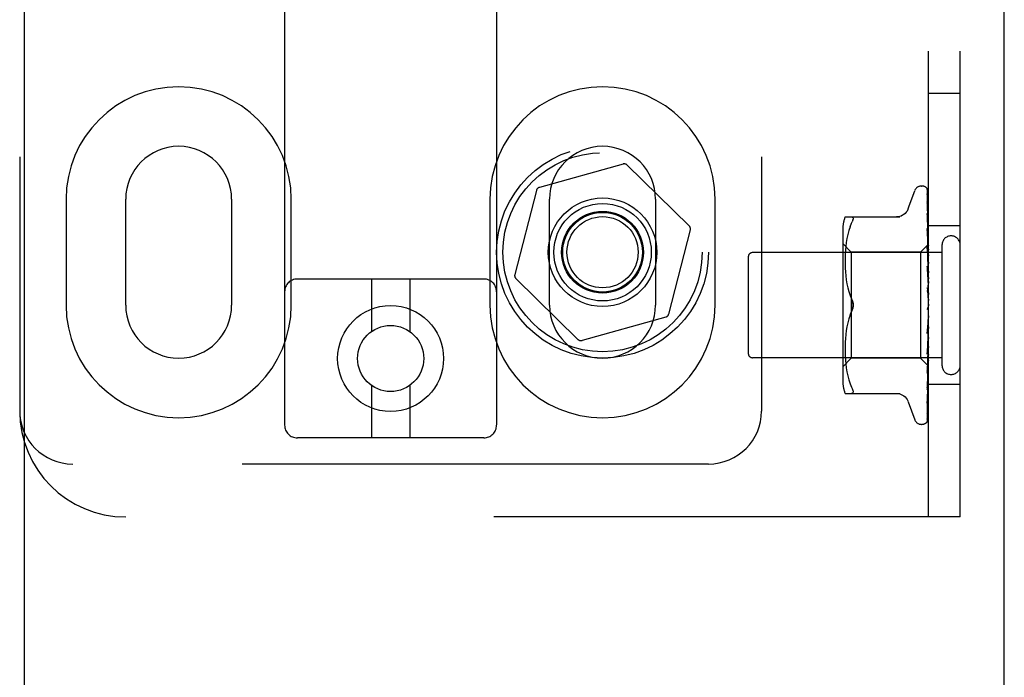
# Model space of a CAD drawing. Header units: inches. Extents: x 0 to 200, y 0 to 129.
# Tile 13 of 118: x 98.13 to 100.45, y 45.5 to 47.05. Entities that reach past the tile are written whole.
import ezdxf

# ---------------------------------------------------------------- set-up
doc = ezdxf.new("R2010")
doc.units = ezdxf.units.IN
doc.header["$LTSCALE"] = 11
doc.header["$MEASUREMENT"] = 0
doc.linetypes.add('HIDDEN', pattern=[0.2, 0.1, -0.1])
doc.layers.get('0').update_dxf_attribs({"linetype": 'CONTINUOUS'})
doc.layers.add('DEFAULT_2', color=8, linetype='HIDDEN')
doc.layers.add('DOOR_ASSEMBLY', color=7, linetype='CONTINUOUS')

msp = doc.modelspace()

# ---------------------------------------------------------------- linework, layer by layer
at = {"color": 3, "linetype": 'Continuous'}
msp.add_line((100.4515, 14.7298), (100.4515, 82.5218), dxfattribs=at)
at = {"layer": 'DEFAULT_2', "color": 8, "linetype": 'HIDDEN'}
for p, q in [((98.7538, 51.593), (98.7538, 46.0925)), ((99.2538, 51.593), (99.2538, 46.0925)), ((100.2725, 45.8758), (100.2725, 51.3758)), ((100.3475, 45.8758), (100.3475, 51.3758)), ((98.1288, 51.1258), (98.1288, 46.1258)), ((99.8788, 51.1258), (99.8788, 46.1258)), ((100.3475, 46.8758), (100.2725, 46.8758)), ((99.5521, 46.7089), (99.3547, 46.6538)), ((99.7082, 46.563), (99.5618, 46.7064)), ((99.3477, 46.6467), (99.2967, 46.4482)), ((100.225, 46.6038), (100.2404, 46.6461)), ((100.256, 46.657), (100.2569, 46.657)), ((100.2699, 46.6474), (100.2717, 46.5186)), ((98.2382, 46.6258), (98.2382, 46.3758)), ((98.3788, 46.3758), (98.3788, 46.6258)), ((98.6288, 46.6258), (98.6288, 46.3758)), ((98.7694, 46.3758), (98.7694, 46.6258)), ((99.2382, 46.6258), (99.2382, 46.3758)), ((99.3788, 46.3758), (99.3788, 46.6258)), ((99.6288, 46.6258), (99.6288, 46.3758)), ((99.7694, 46.3758), (99.7694, 46.6258)), ((100.2699, 46.6382), (100.2717, 46.5135)), ((100.2699, 46.6364), (100.2717, 46.5134)), ((100.2699, 46.6199), (100.2699, 46.6195)), ((100.2699, 46.6195), (100.2717, 46.5034)), ((100.2699, 46.6166), (100.2717, 46.5032)), ((100.076, 46.5841), (100.2053, 46.5841)), ((100.0914, 46.5695), (100.0927, 46.5723)), ((100.0944, 46.5768), (100.0948, 46.5787)), ((100.2699, 46.592), (100.2699, 46.5919)), ((100.2707, 46.586), (100.2699, 46.592)), ((100.2699, 46.5919), (100.2717, 46.4887)), ((100.27, 46.5878), (100.2699, 46.5881)), ((100.2699, 46.588), (100.2717, 46.4883)), ((100.2715, 46.5789), (100.2707, 46.586)), ((99.6599, 46.3549), (99.7109, 46.5534)), ((100.0705, 46.5554), (100.0705, 46.1962)), ((100.0848, 46.5523), (100.0823, 46.5429)), ((100.0879, 46.5611), (100.0848, 46.5522)), ((100.0878, 46.5611), (100.0914, 46.5695)), ((100.2699, 46.5564), (100.2699, 46.5566)), ((100.2699, 46.5566), (100.2717, 46.4699)), ((100.2711, 46.5452), (100.2699, 46.5564)), ((100.2699, 46.5518), (100.2717, 46.4695)), ((100.3475, 46.5633), (100.2725, 46.5633)), ((100.0803, 46.5334), (100.0788, 46.5238)), ((100.0823, 46.5429), (100.0803, 46.5333)), ((100.2719, 46.5371), (100.2711, 46.5452)), ((100.2725, 46.5308), (100.2719, 46.5371)), ((100.0905, 46.501), (100.0705, 46.521)), ((100.0769, 46.5056), (100.0764, 46.4968)), ((100.0777, 46.5145), (100.0769, 46.5055)), ((100.0788, 46.5238), (100.0777, 46.5144)), ((100.2725, 46.52), (100.2535, 46.501)), ((100.2699, 46.5144), (100.2699, 46.5147)), ((100.2699, 46.5147), (100.2717, 46.4476)), ((100.2715, 46.4974), (100.2699, 46.5144)), ((100.2699, 46.5092), (100.2717, 46.4472)), ((100.2717, 46.5186), (100.2718, 46.5187)), ((100.2717, 46.5186), (100.2718, 46.5186)), ((100.2717, 46.5135), (100.2718, 46.5134)), ((100.2717, 46.5134), (100.2718, 46.5135)), ((100.2717, 46.5032), (100.2718, 46.5034)), ((100.2717, 46.5034), (100.2718, 46.5032)), ((100.2725, 46.5165), (100.2718, 46.5135)), ((100.2725, 46.5079), (100.2718, 46.5034)), ((100.2725, 46.4996), (100.2718, 46.5032)), ((100.3045, 46.5178), (100.3045, 46.2338)), ((99.8475, 46.4898), (99.8475, 46.2618)), ((100.3045, 46.4998), (99.8575, 46.4998)), ((100.0761, 46.4886), (100.076, 46.4801)), ((100.076, 46.4803), (100.0761, 46.4717)), ((100.0764, 46.4969), (100.0761, 46.4884)), ((100.2535, 46.501), (100.0905, 46.501)), ((100.0905, 46.501), (100.0905, 46.2505)), ((100.2535, 46.501), (100.2535, 46.2505)), ((100.2725, 46.4863), (100.2715, 46.4974)), ((100.2717, 46.4887), (100.2718, 46.4884)), ((100.2717, 46.4883), (100.2718, 46.4887)), ((100.2725, 46.4946), (100.2718, 46.4887)), ((100.2725, 46.4833), (100.2718, 46.4884)), ((100.0761, 46.4719), (100.0764, 46.4631)), ((100.0764, 46.4633), (100.0769, 46.4542)), ((100.2699, 46.4674), (100.2699, 46.4677)), ((100.2699, 46.4677), (100.2718, 46.4227)), ((100.2699, 46.4674), (100.2725, 46.4379)), ((100.2699, 46.4617), (100.2718, 46.4222)), ((100.2725, 46.477), (100.2718, 46.47)), ((100.2717, 46.4695), (100.2718, 46.47)), ((100.2717, 46.4699), (100.2718, 46.4695)), ((100.2725, 46.4631), (100.2718, 46.4695)), ((100.2725, 46.4557), (100.2718, 46.4478)), ((99.2238, 46.4375), (98.7838, 46.4375)), ((98.9588, 46.4375), (98.9588, 46.3137)), ((99.0488, 46.4375), (99.0488, 46.3137)), ((99.2994, 46.4385), (99.4458, 46.2951)), ((100.0769, 46.4544), (100.0777, 46.4451)), ((100.0777, 46.4453), (100.0788, 46.4358)), ((100.0788, 46.436), (100.0803, 46.4264)), ((100.2718, 46.4475), (100.2718, 46.4478)), ((100.2717, 46.4476), (100.2718, 46.4473)), ((100.2717, 46.4472), (100.2718, 46.4475)), ((100.2725, 46.4398), (100.2718, 46.4473)), ((100.0803, 46.4265), (100.0823, 46.417)), ((100.0822, 46.4171), (100.0847, 46.4078)), ((100.2699, 46.4172), (100.2725, 46.3872)), ((100.2699, 46.4107), (100.2709, 46.4026)), ((100.2725, 46.4315), (100.2718, 46.423)), ((100.2718, 46.4222), (100.2718, 46.423)), ((100.2718, 46.4227), (100.2718, 46.4225)), ((100.2725, 46.4142), (100.2718, 46.4225)), ((100.0847, 46.4079), (100.0878, 46.399)), ((100.0878, 46.399), (100.0914, 46.3904)), ((100.2725, 46.4053), (100.2718, 46.3965)), ((100.2715, 46.3702), (100.2716, 46.3703)), ((100.2716, 46.3703), (100.2717, 46.3704)), ((100.2717, 46.3704), (100.2717, 46.3705)), ((100.2725, 46.3781), (100.2718, 46.3692)), ((100.2717, 46.3705), (100.2719, 46.3706)), ((100.2725, 46.3598), (100.2718, 46.3687)), ((100.2725, 46.3723), (100.2723, 46.3719)), ((99.6529, 46.3477), (99.4555, 46.2926)), ((100.0847, 46.3438), (100.0822, 46.3344)), ((100.0878, 46.3526), (100.0914, 46.3612)), ((100.2718, 46.3426), (100.2699, 46.315)), ((100.2718, 46.342), (100.2699, 46.3088)), ((100.2725, 46.3507), (100.2718, 46.3422)), ((100.2718, 46.3426), (100.2718, 46.3417)), ((100.2718, 46.342), (100.2718, 46.3422)), ((100.2725, 46.333), (100.2718, 46.3417)), ((100.0788, 46.3158), (100.0777, 46.3063)), ((100.0803, 46.3252), (100.0788, 46.3156)), ((100.0823, 46.3345), (100.0803, 46.325)), ((100.2699, 46.309), (100.2725, 46.3389)), ((100.2717, 46.3166), (100.2699, 46.2656)), ((100.2717, 46.3161), (100.2699, 46.2599)), ((100.2725, 46.3243), (100.2718, 46.3164)), ((100.2717, 46.3166), (100.2718, 46.3159)), ((100.2717, 46.3161), (100.2718, 46.3164)), ((100.2725, 46.3077), (100.2718, 46.3159)), ((100.0769, 46.2973), (100.0764, 46.2883)), ((100.0777, 46.3064), (100.0769, 46.2972)), ((100.2699, 46.3088), (100.2699, 46.309)), ((100.2717, 46.2929), (100.2699, 46.2204)), ((100.2717, 46.2924), (100.2699, 46.2152)), ((100.2725, 46.2997), (100.2718, 46.2928)), ((100.2717, 46.2929), (100.2718, 46.2923)), ((100.2717, 46.2924), (100.2718, 46.2928)), ((100.0761, 46.2799), (100.076, 46.2713)), ((100.076, 46.2714), (100.0761, 46.263)), ((100.0764, 46.2885), (100.0761, 46.2797)), ((100.2699, 46.2601), (100.2725, 46.2891)), ((100.2717, 46.2722), (100.2699, 46.1808)), ((100.2717, 46.2718), (100.2699, 46.1764)), ((100.2725, 46.2848), (100.2718, 46.2923)), ((100.2725, 46.2779), (100.2718, 46.2721)), ((100.2717, 46.2722), (100.2718, 46.2718)), ((100.2717, 46.2718), (100.2718, 46.2721)), ((100.2725, 46.2653), (100.2718, 46.2718)), ((100.3045, 46.2518), (99.8575, 46.2518)), ((100.0905, 46.2505), (100.0705, 46.2305)), ((100.0761, 46.2631), (100.0764, 46.2546)), ((100.0764, 46.2548), (100.0769, 46.246)), ((100.0769, 46.2461), (100.0777, 46.2371)), ((100.2535, 46.2505), (100.0905, 46.2505)), ((100.2718, 46.2323), (100.2535, 46.2505)), ((100.2699, 46.2599), (100.2699, 46.2601)), ((100.2717, 46.2553), (100.2699, 46.1482)), ((100.2717, 46.255), (100.2699, 46.1448)), ((100.2717, 46.2553), (100.2718, 46.2549)), ((100.2717, 46.255), (100.2718, 46.2552)), ((100.2725, 46.2596), (100.2718, 46.2552)), ((100.2725, 46.2497), (100.2718, 46.2549)), ((100.0777, 46.2372), (100.0788, 46.2278)), ((100.0788, 46.2278), (100.0803, 46.2182)), ((100.2717, 46.2427), (100.2699, 46.1239)), ((100.2717, 46.2425), (100.2699, 46.1216)), ((100.2717, 46.235), (100.2699, 46.1076)), ((100.2715, 46.2317), (100.2725, 46.2424)), ((100.2717, 46.2427), (100.2718, 46.2425)), ((100.2717, 46.2425), (100.2718, 46.2427)), ((100.2717, 46.235), (100.2718, 46.2348)), ((100.2717, 46.2349), (100.2718, 46.2349)), ((100.2725, 46.2316), (100.2717, 46.2323)), ((100.2725, 46.2455), (100.2718, 46.2427)), ((100.2725, 46.2387), (100.2718, 46.2425)), ((100.2718, 46.2323), (100.2718, 46.2323)), ((100.0803, 46.2183), (100.0823, 46.2087)), ((100.0823, 46.2087), (100.0848, 46.1993)), ((100.2699, 46.2152), (100.2699, 46.2154)), ((100.2719, 46.1945), (100.2725, 46.2005)), ((98.9588, 46.1862), (98.9588, 46.0625)), ((99.0488, 46.1862), (99.0488, 46.0625)), ((100.0848, 46.1994), (100.0879, 46.1905)), ((100.0878, 46.1905), (100.0914, 46.182)), ((100.2699, 46.1764), (100.2699, 46.1764)), ((100.2711, 46.1869), (100.2719, 46.1945)), ((100.3475, 46.1883), (100.2725, 46.1883)), ((100.076, 46.1675), (100.2053, 46.1675)), ((100.0927, 46.1676), (100.0914, 46.1675)), ((100.225, 46.1478), (100.2404, 46.1055)), ((100.2699, 46.1446), (100.2706, 46.15)), ((100.2699, 46.1482), (100.2699, 46.148)), ((100.2699, 46.1448), (100.2699, 46.1447)), ((100.2699, 46.1447), (100.2699, 46.1446)), ((100.2699, 46.1216), (100.2698, 46.1209)), ((100.256, 46.0945), (100.2569, 46.0945)), ((100.2682, 46.0991), (100.2683, 46.0991)), ((99.2238, 46.0625), (98.7838, 46.0625)), ((99.7538, 46.0008), (98.2538, 46.0008)), ((100.3475, 45.8758), (98.3788, 45.8758))]:
    msp.add_line(p, q, dxfattribs=at)
for points in [[(100.2691, 46.6496), (100.2691, 46.6497), (100.2691, 46.6497), (100.2691, 46.6497), (100.2692, 46.6495), (100.2693, 46.6493), (100.2695, 46.6489), (100.2697, 46.6484), (100.2698, 46.6479), (100.2699, 46.6473), (100.2699, 46.6468)], [(100.2725, 46.6436), (100.2725, 46.6438), (100.2722, 46.6445), (100.2719, 46.6451), (100.2716, 46.6457), (100.2713, 46.6463), (100.271, 46.6468), (100.2707, 46.6474), (100.2704, 46.6478), (100.2701, 46.6483), (100.2699, 46.6487), (100.2696, 46.649), (100.2691, 46.6496)], [(100.2692, 46.6501), (100.2694, 46.6498), (100.2696, 46.6493), (100.2697, 46.6487), (100.2699, 46.6481), (100.2699, 46.6474)], [(100.2725, 46.6403), (100.2722, 46.642), (100.2717, 46.6436), (100.2713, 46.6451), (100.2708, 46.6466), (100.2702, 46.648), (100.2696, 46.6493), (100.2692, 46.6501)], [(100.2725, 46.646), (100.2722, 46.647), (100.2718, 46.6478), (100.2717, 46.648)], [(100.2698, 46.6376), (100.2697, 46.6377), (100.2697, 46.6378), (100.2696, 46.6378), (100.2697, 46.6377), (100.2698, 46.6375), (100.2698, 46.6372), (100.2699, 46.6367), (100.2699, 46.6364)], [(100.2725, 46.6254), (100.2723, 46.6272), (100.2719, 46.6294), (100.2714, 46.6317), (100.271, 46.6338), (100.2706, 46.6359), (100.2701, 46.6379), (100.2697, 46.6393)], [(100.2697, 46.6393), (100.2698, 46.6391), (100.2699, 46.6386), (100.2699, 46.6382)], [(100.27, 46.6371), (100.2699, 46.6374), (100.2698, 46.6376)], [(100.2725, 46.6016), (100.2723, 46.6036), (100.2719, 46.6065), (100.2715, 46.6094), (100.2711, 46.6123), (100.2706, 46.6151), (100.2702, 46.618), (100.2699, 46.6199)], [(100.2725, 46.6319), (100.2724, 46.6321), (100.2722, 46.6328), (100.2719, 46.6334), (100.2716, 46.6341), (100.2714, 46.6347), (100.2711, 46.6352), (100.2708, 46.6358), (100.2705, 46.6363), (100.27, 46.6371)], [(100.2248, 46.6033), (100.224, 46.6014), (100.2223, 46.5981), (100.2202, 46.5951), (100.2177, 46.5923), (100.2148, 46.5899), (100.2117, 46.5879), (100.2083, 46.5862), (100.2047, 46.5851), (100.2011, 46.5844), (100.1974, 46.5841)], [(100.2699, 46.617), (100.2699, 46.617), (100.2698, 46.6171), (100.2699, 46.617), (100.2699, 46.6168), (100.2699, 46.6166)], [(100.2705, 46.6157), (100.2702, 46.6162), (100.2701, 46.6166), (100.2699, 46.6169), (100.2699, 46.617)], [(100.2725, 46.611), (100.2724, 46.6115), (100.272, 46.6123), (100.2717, 46.6131), (100.2714, 46.6138), (100.271, 46.6145), (100.2705, 46.6157)], [(100.0914, 46.5841), (100.0927, 46.5839), (100.0937, 46.5834), (100.0944, 46.5826), (100.0948, 46.5815), (100.0949, 46.5802), (100.0948, 46.5787)], [(100.0944, 46.5768), (100.0937, 46.5747), (100.0927, 46.5723)], [(100.2725, 46.5816), (100.2723, 46.5823), (100.2719, 46.5832), (100.2716, 46.584), (100.2712, 46.5848), (100.2709, 46.5855), (100.2706, 46.5861), (100.2703, 46.5867), (100.2701, 46.5873), (100.27, 46.5877), (100.27, 46.5878)], [(100.2725, 46.5697), (100.2723, 46.5719), (100.2715, 46.5789)], [(100.271, 46.5484), (100.2707, 46.5491), (100.2705, 46.5498), (100.2702, 46.5504), (100.2701, 46.5509), (100.27, 46.5513), (100.2699, 46.5516), (100.2699, 46.5518)], [(100.2725, 46.545), (100.2724, 46.5454), (100.272, 46.5462), (100.2717, 46.547), (100.271, 46.5484)], [(100.2718, 46.5038), (100.2711, 46.5053), (100.2708, 46.506), (100.2705, 46.5068), (100.2703, 46.5075), (100.2701, 46.5081), (100.27, 46.5086), (100.2699, 46.5091), (100.2699, 46.5092)], [(100.2725, 46.5197), (100.2723, 46.5194), (100.272, 46.5191), (100.2719, 46.5189), (100.2718, 46.5187), (100.2717, 46.5186), (100.2717, 46.5186)], [(100.2725, 46.519), (100.2723, 46.5188), (100.272, 46.5187), (100.2719, 46.5186), (100.2718, 46.5185), (100.2717, 46.5186), (100.2717, 46.5186)], [(100.2725, 46.5151), (100.2723, 46.5147), (100.272, 46.5143), (100.2719, 46.514), (100.2718, 46.5137), (100.2717, 46.5135), (100.2717, 46.5135)], [(100.2725, 46.5132), (100.2723, 46.5131), (100.272, 46.5131), (100.2719, 46.5131), (100.2718, 46.5132), (100.2717, 46.5134)], [(100.2725, 46.5055), (100.2723, 46.505), (100.272, 46.5046), (100.2719, 46.5041), (100.2718, 46.5038), (100.2717, 46.5035), (100.2717, 46.5034)], [(100.2725, 46.5024), (100.2723, 46.5025), (100.272, 46.5026), (100.2719, 46.5027), (100.2718, 46.5029), (100.2717, 46.5032)], [(100.2725, 46.52), (100.2723, 46.5197), (100.2722, 46.5194), (100.272, 46.519), (100.2718, 46.5187)], [(100.2725, 46.5182), (100.2723, 46.5184), (100.2722, 46.5185), (100.272, 46.5186), (100.2718, 46.5186)], [(100.2725, 46.5113), (100.2723, 46.5119), (100.2722, 46.5124), (100.272, 46.5129), (100.2718, 46.5134)], [(100.2725, 46.5023), (100.2722, 46.5031), (100.2718, 46.5038)], [(100.2725, 46.4912), (100.2723, 46.4907), (100.272, 46.4901), (100.2719, 46.4896), (100.2718, 46.4892), (100.2717, 46.4888), (100.2717, 46.4887)], [(100.2725, 46.4871), (100.2723, 46.4872), (100.272, 46.4874), (100.2719, 46.4877), (100.2718, 46.488), (100.2717, 46.4883)], [(100.2725, 46.4551), (100.2725, 46.4553), (100.2721, 46.4559), (100.2718, 46.4565), (100.2715, 46.4571), (100.2712, 46.4577), (100.2709, 46.4584), (100.2706, 46.459), (100.2703, 46.4597), (100.2701, 46.4604), (100.27, 46.4611), (100.2699, 46.4617)], [(100.2725, 46.4727), (100.2723, 46.4721), (100.272, 46.4716), (100.2719, 46.471), (100.2718, 46.4705), (100.2717, 46.47), (100.2717, 46.4699)], [(100.2725, 46.4677), (100.2723, 46.468), (100.272, 46.4683), (100.2719, 46.4686), (100.2718, 46.469), (100.2717, 46.4695)], [(100.2725, 46.4508), (100.2723, 46.4502), (100.272, 46.4496), (100.2719, 46.449), (100.2718, 46.4484), (100.2717, 46.4478), (100.2717, 46.4476)], [(100.2725, 46.445), (100.2723, 46.4453), (100.2721, 46.4457), (100.2719, 46.4461), (100.2718, 46.4466), (100.2718, 46.447), (100.2717, 46.4472)], [(100.2725, 46.4054), (100.2724, 46.4055), (100.2722, 46.4059), (100.2719, 46.4063), (100.2717, 46.4066), (100.2714, 46.407), (100.2712, 46.4075), (100.2709, 46.4079), (100.2706, 46.4084), (100.2704, 46.409), (100.2702, 46.4097), (100.27, 46.4103), (100.2699, 46.4108)], [(100.2725, 46.4261), (100.2723, 46.4255), (100.272, 46.4249), (100.2719, 46.4242), (100.2718, 46.4236), (100.2717, 46.423), (100.2718, 46.4227)], [(100.2725, 46.4198), (100.2723, 46.4202), (100.272, 46.4207), (100.2719, 46.4213), (100.2718, 46.4218), (100.2718, 46.4222)], [(100.0914, 46.3904), (100.092, 46.3891), (100.0926, 46.3878), (100.0931, 46.3864), (100.0935, 46.3849)], [(100.0949, 46.3758), (100.0948, 46.3782), (100.0945, 46.3806), (100.094, 46.3831), (100.0934, 46.3856), (100.0925, 46.388), (100.0914, 46.3904)], [(100.2709, 46.4026), (100.2715, 46.3975), (100.2718, 46.3953)], [(100.2725, 46.3996), (100.2723, 46.399), (100.272, 46.3984), (100.2719, 46.3978), (100.2718, 46.3972), (100.2717, 46.3965), (100.2718, 46.3959)], [(100.2718, 46.3953), (100.2717, 46.3959), (100.2718, 46.3965)], [(100.2725, 46.393), (100.2723, 46.3935), (100.272, 46.3941), (100.2719, 46.3947), (100.2718, 46.3953)], [(100.0914, 46.3612), (100.0925, 46.3636), (100.0934, 46.366), (100.094, 46.3685), (100.0945, 46.371), (100.0948, 46.3734), (100.0949, 46.3758)], [(100.0934, 46.3663), (100.0928, 46.3645), (100.0922, 46.3628), (100.0914, 46.3612)], [(100.0939, 46.3834), (100.0943, 46.3819), (100.0946, 46.3804), (100.0947, 46.3788), (100.0949, 46.3773), (100.0949, 46.3758)], [(100.0949, 46.3758), (100.0948, 46.3739), (100.0947, 46.372), (100.0944, 46.37), (100.0939, 46.3681)], [(100.271, 46.3695), (100.2708, 46.3692), (100.2706, 46.3688), (100.2703, 46.3683), (100.2702, 46.3678), (100.27, 46.3672), (100.2699, 46.3666), (100.2699, 46.366), (100.2699, 46.3654)], [(100.2723, 46.3719), (100.2721, 46.3715), (100.2719, 46.371), (100.2717, 46.3706), (100.2714, 46.3702), (100.2712, 46.3698), (100.271, 46.3695)], [(100.2718, 46.3705), (100.2717, 46.3704), (100.2717, 46.3704), (100.2716, 46.3702), (100.2714, 46.37), (100.2712, 46.3698), (100.271, 46.3695)], [(100.271, 46.3695), (100.271, 46.3696), (100.2711, 46.3697), (100.2712, 46.3698), (100.2713, 46.3699)], [(100.2713, 46.37), (100.2714, 46.3701), (100.2715, 46.3701)], [(100.2723, 46.3719), (100.2723, 46.3717), (100.272, 46.3711), (100.2719, 46.3705), (100.2718, 46.3699), (100.2717, 46.3693), (100.2718, 46.3687)], [(100.2725, 46.3656), (100.2723, 46.3662), (100.272, 46.3668), (100.2719, 46.3674), (100.2718, 46.368), (100.2717, 46.3686), (100.2718, 46.3692)], [(100.2719, 46.3706), (100.2719, 46.3706), (100.272, 46.3707), (100.2721, 46.3708), (100.2722, 46.371), (100.2723, 46.3711), (100.2725, 46.3713), (100.2725, 46.3714)], [(100.0914, 46.3612), (100.0878, 46.3526), (100.0847, 46.3437)], [(100.2725, 46.345), (100.2723, 46.3445), (100.272, 46.344), (100.2719, 46.3435), (100.2718, 46.3429), (100.2718, 46.3426)], [(100.2725, 46.3385), (100.2723, 46.3392), (100.272, 46.3398), (100.2719, 46.3404), (100.2718, 46.341), (100.2717, 46.3416), (100.2718, 46.342)], [(100.2699, 46.315), (100.2699, 46.3151), (100.27, 46.3157), (100.2702, 46.3164), (100.2704, 46.3171), (100.2706, 46.3177), (100.2709, 46.3183), (100.2712, 46.3188), (100.2715, 46.3194), (100.2721, 46.3203)], [(100.2725, 46.3189), (100.2723, 46.3185), (100.272, 46.3181), (100.2719, 46.3176), (100.2718, 46.3171), (100.2717, 46.3166)], [(100.2725, 46.3128), (100.2723, 46.3135), (100.272, 46.3141), (100.2719, 46.3147), (100.2718, 46.3153), (100.2717, 46.3159), (100.2717, 46.3161)], [(100.2721, 46.3203), (100.2724, 46.3209), (100.2725, 46.3211)], [(100.2725, 46.2949), (100.2723, 46.2945), (100.272, 46.2942), (100.2719, 46.2938), (100.2718, 46.2933), (100.2717, 46.2929)], [(100.2725, 46.2894), (100.2723, 46.29), (100.272, 46.2906), (100.2719, 46.2912), (100.2718, 46.2918), (100.2717, 46.2923), (100.2717, 46.2924)], [(100.2699, 46.2656), (100.2699, 46.2657), (100.27, 46.2663), (100.2701, 46.2669), (100.2703, 46.2676), (100.2706, 46.2683), (100.2709, 46.2691), (100.2712, 46.2698)], [(100.2712, 46.2698), (100.2719, 46.2711), (100.2722, 46.2718), (100.2725, 46.2724)], [(100.2725, 46.2737), (100.2723, 46.2735), (100.272, 46.2733), (100.2719, 46.273), (100.2718, 46.2726), (100.2717, 46.2722)], [(100.2725, 46.2691), (100.2723, 46.2697), (100.272, 46.2702), (100.2719, 46.2708), (100.2718, 46.2713), (100.2717, 46.2717), (100.2717, 46.2718)], [(100.2725, 46.2563), (100.2723, 46.2562), (100.272, 46.256), (100.2719, 46.2558), (100.2718, 46.2556), (100.2717, 46.2553)], [(100.2725, 46.2527), (100.2723, 46.2532), (100.272, 46.2537), (100.2719, 46.2541), (100.2718, 46.2545), (100.2717, 46.2549), (100.2717, 46.255)], [(100.2717, 46.2323), (100.2699, 46.1032), (100.2699, 46.1028), (100.2698, 46.1024), (100.2698, 46.102), (100.2697, 46.1017), (100.2696, 46.1013), (100.2694, 46.101), (100.2693, 46.1007), (100.2692, 46.1004), (100.269, 46.1001), (100.2688, 46.0998), (100.2686, 46.0996), (100.2685, 46.0994), (100.2684, 46.0992), (100.2683, 46.0991), (100.2682, 46.0991), (100.2682, 46.0991)], [(100.2699, 46.2154), (100.2702, 46.2186), (100.2715, 46.2317)], [(100.2699, 46.2204), (100.2699, 46.2207), (100.27, 46.2211), (100.2702, 46.2217), (100.2704, 46.2224), (100.2707, 46.2231), (100.271, 46.2239)], [(100.271, 46.2239), (100.2717, 46.2255), (100.2721, 46.2263), (100.2725, 46.2271), (100.2725, 46.2273)], [(100.2725, 46.2431), (100.2723, 46.2432), (100.272, 46.2432), (100.2719, 46.2431), (100.2718, 46.2429), (100.2717, 46.2427)], [(100.2725, 46.2407), (100.2723, 46.2411), (100.272, 46.2415), (100.2719, 46.2419), (100.2718, 46.2422), (100.2717, 46.2425), (100.2717, 46.2425)], [(100.2725, 46.2348), (100.2723, 46.235), (100.272, 46.2351), (100.2719, 46.2351), (100.2718, 46.2351), (100.2717, 46.235)], [(100.2725, 46.2336), (100.2723, 46.2339), (100.272, 46.2342), (100.2719, 46.2345), (100.2718, 46.2347), (100.2717, 46.2349), (100.2717, 46.2349)], [(100.2725, 46.2362), (100.2723, 46.2358), (100.2722, 46.2355), (100.272, 46.2352), (100.2718, 46.2349)], [(100.2725, 46.2327), (100.2723, 46.2332), (100.2722, 46.2337), (100.272, 46.2343), (100.2718, 46.2348)], [(100.2725, 46.2318), (100.2723, 46.2319), (100.2722, 46.232), (100.272, 46.2321), (100.2718, 46.2323)], [(100.0914, 46.182), (100.0927, 46.1793), (100.0937, 46.1768), (100.0944, 46.1747), (100.0948, 46.1729), (100.0949, 46.1714), (100.0948, 46.1701)], [(100.2699, 46.1765), (100.2702, 46.1792), (100.2711, 46.1869)], [(100.2699, 46.1808), (100.2699, 46.1808), (100.2699, 46.1808), (100.2699, 46.1811), (100.27, 46.1814), (100.2702, 46.1819), (100.2704, 46.1825), (100.2707, 46.1831), (100.271, 46.1838), (100.2717, 46.1853)], [(100.2717, 46.1853), (100.272, 46.1861), (100.2723, 46.1869), (100.2725, 46.1874)], [(100.0927, 46.1676), (100.0937, 46.1682), (100.0944, 46.169), (100.0948, 46.1701)], [(100.1974, 46.1675), (100.2011, 46.1672), (100.2047, 46.1665), (100.2083, 46.1653), (100.2117, 46.1637), (100.2148, 46.1617), (100.2177, 46.1592), (100.2202, 46.1565), (100.2223, 46.1534), (100.224, 46.1502), (100.2248, 46.1483)], [(100.2699, 46.148), (100.2699, 46.1481), (100.27, 46.1483), (100.2701, 46.1486), (100.2703, 46.149), (100.2705, 46.1496), (100.2708, 46.1502), (100.2711, 46.1508), (100.2714, 46.1516), (100.2718, 46.1523), (100.2721, 46.1532), (100.2725, 46.1541), (100.2725, 46.1543)], [(100.2706, 46.15), (100.2711, 46.1532), (100.2715, 46.1565), (100.2719, 46.1597), (100.2723, 46.1629), (100.2725, 46.165)], [(100.2698, 46.1209), (100.2701, 46.1225), (100.2706, 46.125), (100.271, 46.1274), (100.2715, 46.13), (100.2719, 46.1325), (100.2723, 46.1352), (100.2725, 46.137)], [(100.2681, 46.0989), (100.2689, 46.0997), (100.2698, 46.1009), (100.2705, 46.102), (100.2711, 46.1032), (100.2716, 46.1044), (100.2721, 46.1057), (100.2725, 46.1072)], [(100.2695, 46.1067), (100.2694, 46.1067), (100.2695, 46.1067), (100.2695, 46.1069), (100.2697, 46.1071), (100.2702, 46.1079)], [(100.2699, 46.1087), (100.2699, 46.1083), (100.2698, 46.1078), (100.2697, 46.1073), (100.2696, 46.107), (100.2695, 46.1068), (100.2695, 46.1067)], [(100.2696, 46.1058), (100.27, 46.1069), (100.2705, 46.1086), (100.2709, 46.1103), (100.2714, 46.1121), (100.2718, 46.1139), (100.2722, 46.1159), (100.2725, 46.1175)], [(100.2699, 46.1076), (100.2699, 46.107), (100.2698, 46.1064), (100.2696, 46.1059), (100.2696, 46.1059)], [(100.2698, 46.1231), (100.2698, 46.1231), (100.2698, 46.123), (100.2698, 46.1231), (100.2699, 46.1233), (100.27, 46.1236), (100.2703, 46.124), (100.2708, 46.1251)], [(100.2699, 46.1239), (100.2699, 46.1236), (100.2698, 46.1233), (100.2698, 46.1231)], [(100.2702, 46.1079), (100.2705, 46.1084), (100.2708, 46.1089), (100.2711, 46.1095), (100.2714, 46.1101), (100.2717, 46.1107), (100.272, 46.1114), (100.2723, 46.1121), (100.2725, 46.1127)], [(100.2708, 46.1251), (100.2711, 46.1257), (100.2714, 46.1263), (100.2717, 46.127), (100.272, 46.1277), (100.2723, 46.1284), (100.2725, 46.1291)], [(100.2683, 46.0991), (100.2684, 46.0992), (100.2686, 46.0994)], [(100.2686, 46.0994), (100.2687, 46.0995), (100.2688, 46.0997), (100.2689, 46.0998), (100.2691, 46.1), (100.2692, 46.1002), (100.2694, 46.1003), (100.2696, 46.1005), (100.2697, 46.1008), (100.2699, 46.101), (100.2701, 46.1012), (100.2703, 46.1015), (100.2705, 46.1017), (100.2706, 46.102), (100.2708, 46.1022), (100.271, 46.1025), (100.2712, 46.1028), (100.2713, 46.1031), (100.2715, 46.1034), (100.2717, 46.1038), (100.2718, 46.1041), (100.272, 46.1044), (100.2722, 46.1048), (100.2723, 46.1051), (100.2724, 46.1055), (100.2725, 46.1057)]]:
    msp.add_lwpolyline(points, dxfattribs=at)
for centre, radius in [((99.5038, 46.5008), 0.25), ((99.5038, 46.5008), 0.235), ((99.5038, 46.5008), 0.128), ((99.5038, 46.5008), 0.115), ((99.5038, 46.5008), 0.0965), ((99.5038, 46.5008), 0.095), ((99.5038, 46.5008), 0.094), ((99.5038, 46.5008), 0.084), ((99.0038, 46.25), 0.125), ((99.0038, 46.25), 0.078)]:
    msp.add_circle(centre, radius, dxfattribs=at)
for centre, radius, start, end in [((98.5038, 46.6258), 0.2656, 0, 180), ((99.5038, 46.6258), 0.2656, 0, 180), ((98.5038, 46.6258), 0.125, 0, 180), ((99.5038, 46.6258), 0.125, 0, 180), ((99.5548, 46.6993), 0.01, 45.598, 105.5937), ((99.3574, 46.6442), 0.01, 105.5983, 165.5941), ((100.256, 46.6404), 0.0167, 90, 160), ((100.2569, 46.6404), 0.0167, 27.1488, 90), ((100.1481, 46.5554), 0.0776, 157.9239, 180), ((99.7012, 46.5559), 0.01, 345.5987, 45.5935), ((100.326, 46.5178), 0.0215, 0, 180), ((99.8575, 46.4898), 0.01, 90, 180), ((98.7838, 46.4075), 0.03, 90, 180), ((99.2238, 46.4075), 0.03, 0, 90), ((99.3064, 46.4457), 0.01, 165.5987, 225.5935), ((98.5038, 46.3758), 0.2656, 180, 360), ((98.5038, 46.3758), 0.125, 180, 360), ((99.5038, 46.3758), 0.2656, 180, 360), ((99.5038, 46.3758), 0.125, 180, 360), ((99.6502, 46.3574), 0.01, 285.5983, 345.5941), ((99.4528, 46.3023), 0.01, 225.598, 285.5937), ((99.8575, 46.2618), 0.01, 180, 270), ((100.326, 46.2338), 0.0215, 180, 360), ((100.1481, 46.1962), 0.0776, 180, 202.0761), ((98.3788, 46.1258), 0.25, 180, 270), ((98.2538, 46.1258), 0.125, 180, 270), ((99.7538, 46.1258), 0.125, 270, 360), ((98.7838, 46.0925), 0.03, 180, 270), ((99.2238, 46.0925), 0.03, 270, 360), ((100.256, 46.1112), 0.0167, 200, 270), ((100.2569, 46.1112), 0.0167, 270, 312.2353)]:
    msp.add_arc(centre, radius, start, end, dxfattribs=at)
at = {"layer": 'DOOR_ASSEMBLY', "color": 3, "linetype": 'Continuous'}
msp.add_line((98.139, 79.7718), (98.139, 17.4798), dxfattribs=at)

doc.saveas('drawing.dxf')
